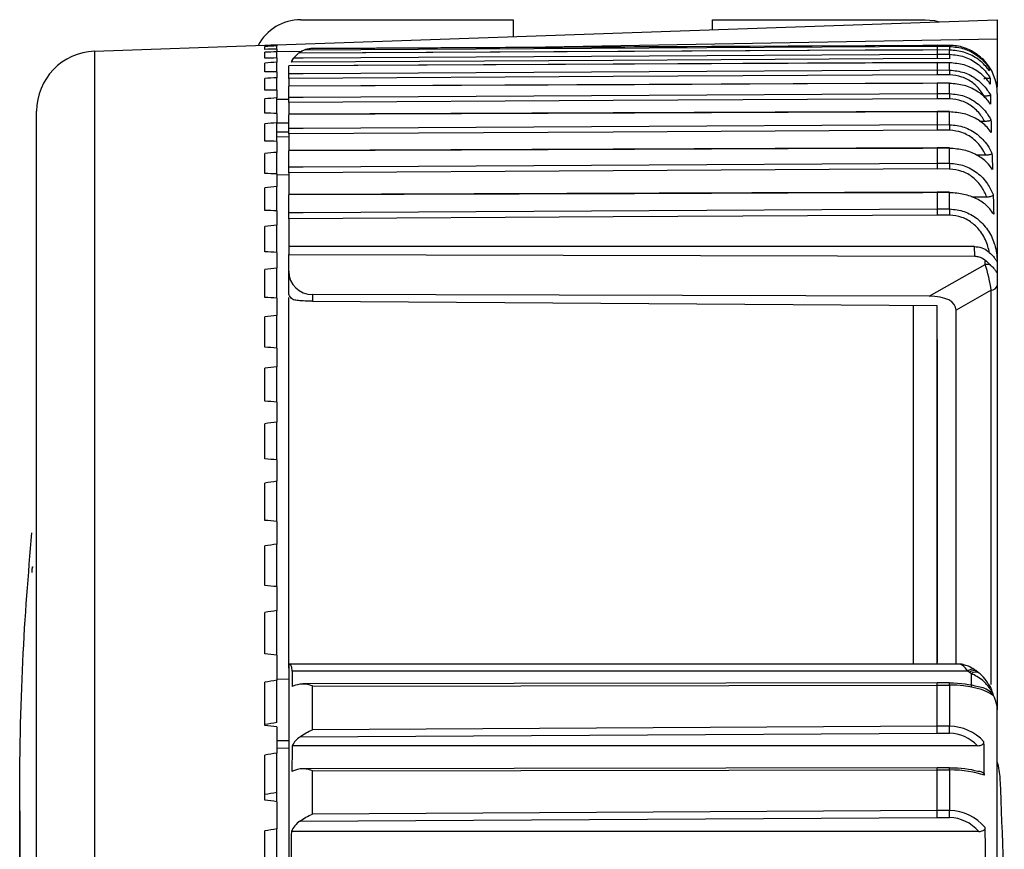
# Model space of a CAD drawing. Header units: millimetres. Extents: x 0 to 420, y 0 to 297.
# Tile 50 of 59: x 292.86 to 295.12, y 264.21 to 266.11. Entities that reach past the tile are written whole.
import ezdxf

# ---------------------------------------------------------------- set-up
doc = ezdxf.new("R2010")
doc.units = ezdxf.units.MM

msp = doc.modelspace()

# ---------------------------------------------------------------- linework, layer by layer
at = {"color": 7, "linetype": 'Continuous', "lineweight": 25}
for p, q in [((293.44757, 266.05662), (295.09973, 266.11431)), ((293.50265, 266.11431), (293.99003, 266.11431)), ((293.99003, 266.11431), (293.99003, 266.07556)), ((294.44713, 266.09152), (294.44713, 266.11431)), ((294.44713, 266.11431), (294.93451, 266.11431)), ((295.09973, 266.11431), (295.09973, 266.07009)), ((293.02973, 266.04203), (293.42004, 266.05566)), ((293.42004, 266.05566), (293.44757, 266.05662)), ((293.42004, 266.05515), (293.42004, 266.05566)), ((293.44757, 266.05604), (293.44757, 266.05662)), ((293.44757, 266.05604), (293.44757, 266.05406)), ((293.52989, 266.04816), (294.96205, 266.05566)), ((293.97716, 266.0505), (295.09973, 266.07009)), ((294.96205, 266.05566), (294.99055, 266.05541)), ((294.96205, 266.05562), (294.96205, 266.05332)), ((294.99055, 266.05537), (294.96205, 266.05562)), ((294.99055, 266.05307), (294.99055, 266.05537)), ((295.09973, 266.07009), (295.09973, 265.96002)), ((293.02973, 266.04203), (293.02973, 262.85342)), ((293.42004, 266.04623), (293.42004, 266.05292)), ((293.42004, 266.02616), (293.42004, 266.03954)), ((293.44757, 266.04685), (293.44757, 266.05406)), ((293.44757, 266.04685), (293.44757, 266.04092)), ((293.44757, 266.04126), (293.50574, 266.04227)), ((293.44757, 266.02653), (293.44757, 266.04092)), ((293.49774, 266.03759), (293.48688, 266.02711)), ((294.96205, 266.04496), (293.49772, 266.03763)), ((294.96205, 266.05332), (294.99055, 266.05307)), ((294.99054, 266.04472), (294.96205, 266.04496)), ((294.96205, 266.04491), (294.96205, 266.03522)), ((294.99055, 266.04468), (294.96205, 266.04491)), ((294.96205, 266.0448), (294.96205, 266.04491)), ((294.96205, 266.03522), (294.99055, 266.03496)), ((294.99055, 266.04468), (294.99054, 266.04472)), ((294.99055, 266.03496), (294.99055, 266.04468)), ((293.42004, 265.99502), (293.42004, 266.01504)), ((293.44757, 266.02653), (293.44757, 266.01667)), ((293.44757, 265.99513), (293.44757, 266.01667)), ((294.96204, 266.01589), (293.47511, 266.00879)), ((294.9904, 266.02488), (294.96202, 266.02514)), ((294.99053, 266.01566), (294.96205, 266.01589)), ((294.96205, 266.01573), (294.96205, 265.99904)), ((294.99055, 266.0155), (294.96205, 266.01573)), ((294.96205, 266.01566), (294.96205, 266.01573)), ((294.99055, 265.99877), (294.99055, 266.0155)), ((293.44757, 265.99513), (293.44757, 265.98136)), ((293.47511, 265.99066), (293.47511, 266.00863)), ((293.47511, 266.00863), (293.47511, 266.00856)), ((294.9904, 265.98786), (294.96202, 265.98813)), ((294.96205, 265.99904), (294.99055, 265.99877)), ((293.42004, 265.95288), (293.42004, 265.97949)), ((293.44757, 265.95274), (293.44757, 265.98136)), ((293.47511, 265.97974), (293.47511, 265.96282)), ((294.96204, 265.96884), (293.47511, 265.96211)), ((294.96204, 265.96862), (294.96205, 265.96849)), ((294.99053, 265.96863), (294.96205, 265.96884)), ((294.96205, 265.96849), (294.96205, 265.94513)), ((294.99055, 265.96827), (294.96205, 265.96849)), ((294.99055, 265.94486), (294.99055, 265.96827)), ((293.44757, 265.95274), (293.44757, 265.9351)), ((293.47511, 265.96176), (293.47511, 265.96189)), ((293.47511, 265.93659), (293.47511, 265.96176)), ((294.96205, 265.94513), (294.99055, 265.94486)), ((295.09973, 265.94527), (295.09973, 265.55976)), ((293.42004, 265.89987), (293.42004, 265.93299)), ((293.44757, 265.89947), (293.44757, 265.9351)), ((293.47511, 265.93166), (293.44757, 265.93118)), ((293.47511, 265.92471), (293.47511, 265.89827)), ((294.9904, 265.93297), (294.96202, 265.93324)), ((292.89686, 260.99082), (292.89686, 265.90443)), ((293.44757, 265.89947), (293.44757, 265.87801)), ((294.96204, 265.90377), (293.47511, 265.89748)), ((293.47511, 265.89686), (293.47511, 265.89733)), ((294.99052, 265.90357), (294.96204, 265.90377)), ((294.96204, 265.90363), (294.96205, 265.90316)), ((294.96205, 265.90316), (294.96205, 265.87396)), ((294.99055, 265.90295), (294.96205, 265.90316)), ((294.99055, 265.87368), (294.99055, 265.90295)), ((293.42004, 265.83612), (293.42004, 265.87567)), ((293.44757, 265.83546), (293.44757, 265.87801)), ((293.47511, 265.87751), (293.44757, 265.87703)), ((293.47511, 265.86531), (293.47511, 265.89686)), ((295.07086, 265.88119), (295.0593, 265.88119)), ((293.44757, 265.85738), (293.47511, 265.8569)), ((293.47511, 265.85252), (293.47511, 265.8158)), ((294.9904, 265.86089), (294.96202, 265.86116)), ((294.96205, 265.87396), (294.99055, 265.87368)), ((293.47511, 265.84493), (293.44757, 265.84545)), ((293.44757, 265.83546), (293.44757, 265.81024)), ((293.42004, 265.76182), (293.42004, 265.80767)), ((293.44757, 265.7609), (293.44757, 265.81024)), ((294.96204, 265.8205), (293.47511, 265.81467)), ((293.47511, 265.77708), (293.47511, 265.81372)), ((294.99051, 265.82031), (294.96204, 265.8205)), ((294.96205, 265.81954), (294.96205, 265.7858)), ((294.99055, 265.81936), (294.96205, 265.81954)), ((294.99055, 265.78552), (294.99055, 265.81936)), ((294.96205, 265.7858), (294.99055, 265.78552)), ((295.07317, 265.80368), (295.05291, 265.80368)), ((293.47511, 265.7635), (293.47511, 265.71497)), ((294.9904, 265.77194), (294.96202, 265.77222)), ((293.44757, 265.7609), (293.44757, 265.73198)), ((293.47511, 265.75843), (293.44757, 265.75798)), ((293.42004, 265.67715), (293.42004, 265.7292)), ((293.44757, 265.67598), (293.44757, 265.73198)), ((294.96204, 265.71924), (293.47511, 265.71389)), ((294.9905, 265.71907), (294.96204, 265.71924)), ((294.96205, 265.71787), (294.96205, 265.6808)), ((294.99055, 265.7177), (294.96205, 265.71787)), ((294.99055, 265.68052), (294.99055, 265.7177)), ((293.47511, 265.67203), (293.47511, 265.71253)), ((295.07592, 265.70756), (295.04113, 265.70756)), ((293.44757, 265.67598), (293.44757, 265.64346)), ((294.96205, 265.6808), (294.99055, 265.68052)), ((293.47511, 265.65782), (293.47511, 265.59435)), ((294.9904, 265.66631), (294.96202, 265.66659)), ((293.42004, 265.58237), (293.42004, 265.64047)), ((293.44757, 265.58095), (293.44757, 265.64346)), ((295.04748, 265.59435), (293.47511, 265.59435)), ((293.47511, 265.59435), (293.47511, 265.5762)), ((295.04791, 265.57242), (295.04748, 265.59435)), ((293.44757, 265.58095), (293.44757, 265.5449)), ((293.47511, 265.53755), (293.47511, 265.5762)), ((293.47511, 265.5762), (295.04791, 265.57242)), ((295.07212, 265.55352), (295.07212, 265.56303)), ((295.09973, 265.55976), (295.09973, 265.53674)), ((293.42004, 265.47772), (293.42004, 265.54171)), ((293.44757, 265.47606), (293.44757, 265.5449)), ((293.47511, 265.4873), (293.47511, 265.53755)), ((294.94319, 265.48065), (295.07212, 265.55352)), ((295.09973, 265.53674), (295.09973, 265.50511)), ((295.08596, 265.4941), (295.0052, 265.44845)), ((295.08596, 264.59055), (295.08596, 265.4941)), ((295.09973, 265.50511), (295.09973, 264.53213)), ((293.44757, 265.47606), (293.44757, 265.43658)), ((293.52989, 265.48404), (293.52989, 265.46889)), ((294.94319, 265.48065), (293.52989, 265.48404)), ((293.52989, 265.46889), (294.96205, 265.45897)), ((294.96205, 264.63711), (294.96205, 265.45897)), ((295.0052, 264.63711), (295.0052, 265.44845)), ((293.42004, 265.3635), (293.42004, 265.43319)), ((293.44757, 265.36159), (293.44757, 265.43658)), ((293.44757, 265.36159), (293.44757, 265.3188)), ((293.42004, 265.24001), (293.42004, 265.31523)), ((293.44757, 265.23787), (293.44757, 265.3188)), ((293.44757, 265.23787), (293.44757, 265.19187)), ((293.42004, 265.1076), (293.42004, 265.18813)), ((293.44757, 265.10523), (293.44757, 265.19187)), ((293.44757, 265.10523), (293.44757, 265.05616)), ((293.42004, 264.96662), (293.42004, 265.05225)), ((293.44757, 264.96403), (293.44757, 265.05616)), ((293.44757, 264.96403), (293.44757, 264.91202)), ((293.42004, 264.81748), (293.42004, 264.90796)), ((293.44757, 264.81467), (293.44757, 264.91202)), ((292.88746, 264.8603), (292.88945, 264.8603)), ((293.44757, 264.81467), (293.44757, 264.75986)), ((293.42004, 264.66056), (293.42004, 264.75566)), ((293.44757, 264.65754), (293.44757, 264.75986)), ((293.44757, 264.65754), (293.44757, 264.60009)), ((295.01291, 264.63711), (293.47511, 264.63711)), ((293.47511, 264.63498), (293.47511, 263.71277)), ((295.03186, 264.62124), (293.48297, 264.62124)), ((295.03637, 264.61808), (295.03186, 264.62124)), ((295.04043, 264.61512), (295.03637, 264.61808)), ((295.0477, 264.62417), (295.04699, 264.62461)), ((295.05221, 264.621), (295.0477, 264.62417)), ((295.05687, 264.61708), (295.05029, 264.62233)), ((293.42004, 264.49631), (293.42004, 264.59576)), ((293.44757, 264.60299), (293.47511, 264.60334)), ((293.44757, 264.50297), (293.44757, 264.60009)), ((294.96203, 264.59402), (293.50771, 264.59169)), ((293.52989, 264.58689), (294.96205, 264.58918)), ((294.99044, 264.59394), (294.96203, 264.59402)), ((294.96205, 264.49495), (294.96205, 264.58918)), ((294.96205, 264.58918), (294.99055, 264.5891)), ((294.99055, 264.5891), (294.99055, 264.49467)), ((293.52989, 264.48665), (293.52989, 264.58689)), ((295.09106, 264.5645), (295.09106, 264.56483)), ((295.09973, 263.33794), (295.09973, 264.53213)), ((293.44757, 264.49309), (293.44757, 264.43315)), ((293.50072, 264.47038), (294.96202, 264.47885)), ((294.96205, 264.49495), (293.52989, 264.48665)), ((294.96202, 264.47885), (294.9904, 264.47857)), ((294.99055, 264.49467), (294.96205, 264.49495)), ((293.44757, 264.44514), (293.47511, 264.44481)), ((293.44757, 264.34244), (293.44757, 264.43315)), ((295.05409, 264.45006), (293.48286, 264.45006)), ((293.42004, 264.32517), (293.42004, 264.4287)), ((294.96203, 264.39948), (293.5077, 264.39727)), ((293.52989, 264.39247), (294.96205, 264.39464)), ((293.52989, 264.29331), (293.52989, 264.39247)), ((294.99044, 264.39941), (294.96203, 264.39948)), ((294.96205, 264.30159), (294.96205, 264.39464)), ((294.96205, 264.39464), (294.99055, 264.39457)), ((294.99055, 264.39457), (294.99055, 264.30132)), ((293.44757, 264.32176), (293.44757, 264.34244)), ((293.44757, 264.32176), (293.44757, 264.25949)), ((292.85831, 264.30074), (292.85831, 263.56097)), ((294.96205, 264.30159), (293.52989, 264.29331)), ((294.99055, 264.30132), (294.96205, 264.30159)), ((293.50066, 264.277), (294.96202, 264.28545)), ((294.96202, 264.28545), (294.9904, 264.28517)), ((293.42004, 264.14762), (293.42004, 264.25494)), ((293.44757, 264.17544), (293.44757, 264.25949)), ((295.05713, 264.25338), (293.48116, 264.25338))]:
    msp.add_line(p, q, dxfattribs=at)
at = {"color": 7, "linetype": 'Continuous', "lineweight": 25, "flags": 128}
for points in [[(294.93451, 266.11431), (294.956, 266.1122), (294.96622, 266.10965)], [(294.96205, 266.05562), (294.92901, 266.05545), (294.79684, 266.05476), (294.26816, 266.05199), (293.5284, 266.04813)], [(293.48688, 266.02711), (293.50815, 266.02723), (293.64032, 266.02795), (294.169, 266.03086), (294.96205, 266.03522)], [(294.96205, 266.04491), (294.92901, 266.04475), (294.79684, 266.04409), (294.26816, 266.04144), (293.49774, 266.03759)], [(293.51362, 266.04561), (293.64032, 266.04628), (294.169, 266.0491), (294.96205, 266.05332)], [(294.96205, 266.01573), (294.92901, 266.01557), (294.79684, 266.01494), (294.26816, 266.01242), (293.47511, 266.00863)], [(294.96202, 266.02514), (294.21864, 266.02106), (293.48057, 266.017)], [(294.99055, 266.0155), (294.99053, 266.01566), (294.99053, 266.01566)], [(293.47511, 265.99066), (293.50815, 265.99084), (293.64032, 265.99159), (294.169, 265.99457), (294.96205, 265.99904)], [(294.96202, 265.98813), (294.21864, 265.98393), (293.47511, 265.97974)], [(294.96205, 265.96849), (294.92901, 265.96834), (294.79684, 265.96774), (294.26816, 265.96535), (293.47511, 265.96176)], [(294.99055, 265.96827), (294.99053, 265.96858), (294.99053, 265.96863)], [(293.47511, 265.93659), (293.50815, 265.93678), (293.64032, 265.93754), (294.169, 265.94057), (294.96205, 265.94513)], [(294.96202, 265.93324), (294.21864, 265.92897), (293.47511, 265.92471)], [(294.96205, 265.90316), (294.92901, 265.90302), (294.79684, 265.90246), (294.26816, 265.90022), (293.47511, 265.89686)], [(293.47511, 265.86531), (293.50815, 265.8655), (293.64032, 265.86627), (294.169, 265.86935), (294.96205, 265.87396)], [(294.96202, 265.86116), (294.21864, 265.85684), (293.47511, 265.85252)], [(294.96205, 265.81954), (294.92901, 265.81941), (294.79684, 265.81889), (294.26816, 265.81682), (293.47511, 265.81372)], [(293.47511, 265.77708), (293.50815, 265.77727), (293.64032, 265.77805), (294.169, 265.78115), (294.96205, 265.7858)], [(294.96202, 265.77222), (294.21864, 265.76786), (293.47511, 265.7635)], [(294.96205, 265.71787), (294.92901, 265.71775), (294.79684, 265.71727), (294.26816, 265.71538), (293.47511, 265.71253)], [(293.47511, 265.67203), (293.50815, 265.67222), (293.64032, 265.673), (294.169, 265.67612), (294.96205, 265.6808)], [(294.96202, 265.66659), (294.21864, 265.6622), (293.47511, 265.65782)]]:
    msp.add_lwpolyline(points, dxfattribs=at)
at = {"color": 7, "linetype": 'Continuous', "lineweight": 25}
for centre, radius, start, end in [((293.50265, 266.00417), 0.11014, 90, 152.43912), ((293.03454, 265.90443), 0.13768, 92, 180), ((295.73057, 266.01933), 0.74019, 178.7901, 179.56994), ((295.4376, 266.04181), 0.4472, 178.55681, 179.61178), ((293.53018, 265.99309), 0.05507, 142.67188, 154.14147), ((294.98958, 265.94527), 0.11014, 0, 44.73505), ((296.14725, 265.97804), 1.15689, 178.97297, 179.51365), ((296.91459, 265.91557), 1.92427, 179.12801, 179.4819), ((294.98807, 265.90315), 0.00249, 355.39716, 9.71748), ((298.34903, 265.82943), 3.35877, 179.24513, 179.46335), ((294.98371, 265.81958), 0.00684, 358.14978, 6.19008), ((301.52071, 265.70938), 6.53061, 179.332015, 179.451135), ((294.98088, 265.71806), 0.00967, 357.8229, 5.95715), ((312.94335, 265.49135), 17.9538, 179.396291, 179.441664), ((295.07237, 265.50555), 0.04797, 75.47774, 90.29829), ((295.0849, 265.50954), 0.01547, 273.92628, 343.3774), ((295.0143, 264.61833), 0.01874, 63.16516, 91.57848), ((295.04232, 264.60993), 0.01541, 72.3425, 132.72363), ((295.04641, 264.60801), 0.01422, 65.87384, 134.93553), ((295.05041, 264.60436), 0.01468, 62.75752, 132.85614), ((294.91489, 264.58996), 0.07566, 359.35284, 3.01886), ((289.88596, 264.53232), 5.10472, 359.39666, 359.57742), ((294.94138, 264.36624), 0.16522, 2.73913, 16.58308), ((294.91472, 264.39539), 0.07583, 359.38232, 3.04043), ((286.85508, 263.97937), 8.26077, 0, 2.739125), ((289.92369, 264.33849), 5.067, 359.3971, 359.57968)]:
    msp.add_arc(centre, radius, start, end, dxfattribs=at)
for centre, major_axis, ratio, start_param, end_param in [((297.8023, 261.98393), (23.9598, 0), 0.1728344, 1.7535633, 1.7547322), ((297.8023, 262.02772), (23.95977, 0.22789), 0.1725824, 1.7519218, 1.7530906), ((297.8023, 261.94014), (23.95977, -0.22789), 0.1725824, 1.7552048, 1.7563737), ((297.8023, 262.07139), (23.95967, 0.45505), 0.1718275, 1.7503, 1.7514688), ((297.8023, 261.89647), (23.95967, -0.45505), 0.1718275, 1.7568267, 1.7579955), ((297.8023, 262.11482), (23.95952, 0.68071), 0.1705729, 1.7487172, 1.7498861), ((297.8023, 261.85304), (23.95952, -0.68071), 0.1705729, 1.7584094, 1.7595783), ((297.8023, 262.15789), (23.95932, 0.90416), 0.168824, 1.7471924, 1.7483613), ((297.8023, 261.80997), (23.95932, -0.90416), 0.168824, 1.7599342, 1.7611031), ((297.8023, 262.20048), (23.95907, 1.12469), 0.1665884, 1.7457434, 1.7469123), ((297.8023, 261.76738), (23.95907, -1.12469), 0.1665884, 1.7613832, 1.762552), ((297.8023, 262.24248), (23.95879, 1.34161), 0.1638753, 1.7443871, 1.745556), ((297.8023, 261.72538), (23.95879, -1.34161), 0.1638753, 1.7627395, 1.7639083), ((297.8023, 262.28377), (23.9585, 1.55424), 0.1606961, 1.743139, 1.7443079), ((297.8023, 261.68408), (23.9585, -1.55424), 0.1606961, 1.7639876, 1.7651565), ((297.8023, 262.32424), (23.9582, 1.76194), 0.1570637, 1.742013, 1.7431818), ((297.8023, 261.64361), (23.9582, -1.76194), 0.1570637, 1.7651137, 1.7662825), ((297.8023, 262.36378), (23.95792, 1.96413), 0.1529926, 1.7410213, 1.7421901), ((297.8023, 261.60408), (23.95792, -1.96413), 0.1529926, 1.7661053, 1.7672742), ((297.8023, 262.40228), (23.95765, 2.16021), 0.1484985, 1.7401744, 1.7413432), ((293.53018, 265.5377), (0.055, 0.00292), 0.9741551, 3.0899277, 4.655488), ((295.07219, 265.5239), (-0.01326, 0.05572), 0.137091, 4.1157022, 5.2398275), ((297.8023, 261.56558), (23.95765, -2.16021), 0.1484985, 1.7669523, 1.7681211), ((294.89604, 265.42434), (0.10835, 0.03009), 0.4392175, 6.1617989, 7.2859241), ((297.8023, 262.43963), (23.95743, 2.34965), 0.1435986, 1.7394807, 1.7406495), ((297.8023, 261.52823), (23.95743, -2.34965), 0.1435986, 1.767646, 1.7688148), ((297.8023, 262.47573), (23.95724, 2.53195), 0.138311, 1.7389468, 1.7401156), ((297.8023, 261.49213), (23.95724, -2.53195), 0.138311, 1.7681799, 1.7693487), ((297.8023, 262.51048), (23.95711, 2.70666), 0.1326545, 1.7385772, 1.7397461), ((297.8023, 261.45738), (23.95711, -2.70666), 0.1326545, 1.7685494, 1.7697182), ((297.8023, 262.54379), (23.95704, 2.87333), 0.1266488, 1.7383746, 1.7395435), ((297.8023, 261.42407), (23.95704, -2.87333), 0.1266488, 1.768752, 1.7699208), ((297.8023, 262.57556), (23.95703, 3.03159), 0.1203141, 1.7383396, 1.7395085), ((297.8023, 261.3923), (23.95703, -3.03159), 0.1203141, 1.768787, 1.7699559), ((297.8023, 262.60571), (23.95707, 3.18107), 0.113671, 1.738471, 1.7396398), ((297.8023, 261.36214), (23.95707, -3.18107), 0.113671, 1.7686556, 1.7698245), ((295.03325, 264.58204), (-0.02238, 0.05468), 0.2935176, 5.3849715, 6.1200139), ((293.53018, 267.58398), (0, 5.75368), 0.0095716, 2.111722, 2.1189571), ((294.98958, 266.82629), (0, 5.75368), 0.0095716, 4.3123765, 4.3179329), ((297.8023, 262.63416), (23.95718, 3.32146), 0.1067404, 1.7387658, 1.7399346), ((293.53018, 264.57688), (0.05507, 0), 0.3051721, 2.1341603, 2.5934319), ((294.96202, 264.57749), (0.00001, 0.01652), 0.0019357, 5.4977881, 6.2831894), ((294.98958, 264.56478), (0.09362, 0), 0.3051721, 0.7837965, 1.5620697), ((294.98958, 264.54885), (0.11014, 0), 0.3654623, 0.3994609, 1.5620697), ((294.98958, 264.57111), (0.10442, -0.0612), 0.5728478, 0.3239339, 0.7233333), ((297.62192, 262.60945), (23.04651, 3.1952), 0.1067404, 1.738111, 1.7393259), ((297.8023, 261.3337), (23.95718, -3.32146), 0.1067404, 1.7683609, 1.7695297), ((294.96202, 264.48327), (0.00003, 0.01652), 0.0005365, 4.441475, 5.4977947), ((294.98958, 264.37495), (0, 0.10362), 0.903507, 5.523124, 6.2744587), ((294.98958, 264.37938), (0, 0.1153), 0.9552517, 5.4751629, 6.2744587), ((293.42918, 264.50043), (1.57852, 0.02034), 0.0246656, 4.7237237, 4.7411716), ((293.53018, 264.41888), (0, 0.06095), 0.903507, 0.564546, 1.0338855), ((294.98958, 258.50718), (0, 8.61429), 0.0127862, 5.462898, 5.4751629), ((297.8023, 262.66083), (23.95734, 3.45246), 0.0995432, 1.7392192, 1.7403881), ((293.53018, 262.24702), (0, 4.30714), 0.0127862, 1.0338855, 1.0497372), ((293.53018, 264.38316), (0.05507, 0), 0.2902111, 2.1263432, 2.6205335), ((294.96202, 264.38296), (0.00001, 0.01652), 0.0019618, 5.4977875, 6.2831893), ((294.98958, 264.37172), (0.09362, 0), 0.2902111, 0.7951309, 1.5620697), ((294.98958, 264.35572), (0.11014, 0), 0.3527454, 0.7505091, 1.5620697), ((297.62192, 262.6351), (23.04666, 3.32123), 0.0995432, 1.7385645, 1.7397794), ((297.8023, 261.30703), (23.95734, -3.45246), 0.0995432, 1.7679074, 1.7690762), ((294.96202, 264.28991), (0.00003, 0.01652), 0.0005409, 4.4388038, 5.4977949), ((294.98958, 264.18625), (0, 0.11507), 0.9571858, 5.4377306, 6.2744587), ((293.53018, 264.22566), (0, 0.06082), 0.9055431, 0.5658604, 1.0975985), ((294.98958, 264.18179), (0, 0.10339), 0.9055431, 5.4772143, 6.2744587), ((297.8023, 262.68564), (23.95754, 3.57383), 0.0921007, 1.7398252, 1.740994), ((293.53018, 262.73103), (0, 3.34042), 0.0164865, 1.0975985, 1.1173753), ((294.98958, 259.83059), (0, 6.68083), 0.0164865, 5.422348, 5.4377306)]:
    msp.add_ellipse(centre, major_axis=major_axis, ratio=ratio, start_param=start_param, end_param=end_param, dxfattribs=at)
for points, knots in [([(295.06783, 266.02279), (295.05914, 266.03013), (295.04162, 266.04491), (295.01307, 266.05417), (294.99575, 266.05509), (294.99055, 266.05537)], [0, 0, 0, 0, 0.40775, 0.822097, 1, 1, 1, 1]), ([(293.51362, 266.04561), (293.51342, 266.04555), (293.51291, 266.04539), (293.50929, 266.04413), (293.50398, 266.04187), (293.4997, 266.03881), (293.49805, 266.03763)], [0, 0, 0, 0, 0.1046055, 0.2632117, 0.7156939, 1, 1, 1, 1]), ([(293.5284, 266.04813), (293.52416, 266.04775), (293.51917, 266.0473), (293.51434, 266.04583), (293.51362, 266.04561)], [0, 0, 0, 0, 0.8504789, 1, 1, 1, 1]), ([(293.52989, 266.04816), (293.52979, 266.04816), (293.52443, 266.04811), (293.51886, 266.04804), (293.51376, 266.04564), (293.5137, 266.04561)], [0, 0, 0, 0, 0.0187735, 0.9893192, 1, 1, 1, 1]), ([(294.96205, 266.05332), (294.96205, 266.05308), (294.96204, 266.05259), (294.96203, 266.0496), (294.96203, 266.04675), (294.96202, 266.04507), (294.96202, 266.04496)], [0, 0, 0, 0, 0.3303536, 0.6607131, 0.976847, 1, 1, 1, 1]), ([(294.96205, 266.03522), (294.96205, 266.03485), (294.96204, 266.03412), (294.96203, 266.03088), (294.96202, 266.02761), (294.96202, 266.0256), (294.96202, 266.02514)], [0, 0, 0, 0, 0.313601, 0.6272079, 0.9143075, 1, 1, 1, 1]), ([(294.99055, 266.05307), (295.00189, 266.05193), (295.02449, 266.04965), (295.05476, 266.03336), (295.07178, 266.01674), (295.07899, 266.00653), (295.07983, 266.00534)], [0, 0, 0, 0, 0.3167916, 0.6310539, 0.9568078, 1, 1, 1, 1]), ([(295.08159, 265.99694), (295.07977, 265.99946), (295.07188, 266.01037), (295.05364, 266.02665), (295.02389, 266.04154), (295.0017, 266.04363), (294.99055, 266.04468)], [0, 0, 0, 0, 0.0929572, 0.4027819, 0.6999689, 1, 1, 1, 1]), ([(294.99055, 266.03496), (295.00183, 266.0338), (295.02431, 266.03148), (295.0544, 266.01494), (295.07306, 265.99654), (295.08104, 265.98404), (295.08303, 265.98092)], [0, 0, 0, 0, 0.2973256, 0.592141, 0.8982866, 1, 1, 1, 1]), ([(293.48688, 266.02711), (293.48662, 266.02679), (293.48611, 266.02614), (293.48414, 266.02339), (293.4822, 266.02024), (293.48099, 266.01783), (293.48057, 266.017)], [0, 0, 0, 0, 0.2687713, 0.5359667, 0.8411725, 1, 1, 1, 1]), ([(295.08358, 265.96674), (295.08128, 265.96997), (295.0731, 265.98148), (295.05402, 265.99797), (295.0241, 266.01246), (295.00177, 266.01448), (294.99055, 266.0155)], [0, 0, 0, 0, 0.1177058, 0.4187429, 0.7080635, 1, 1, 1, 1]), ([(293.47511, 265.97974), (293.47511, 265.98144), (293.47511, 265.98484), (293.47511, 265.98858), (293.47511, 265.99019), (293.47511, 265.9906), (293.47511, 265.99066)], [0, 0, 0, 0, 0.3147994, 0.6295988, 0.9443958, 1, 1, 1, 1]), ([(294.96205, 265.99904), (294.96205, 265.99855), (294.96204, 265.99758), (294.96203, 265.99405), (294.96202, 265.99064), (294.96202, 265.9886), (294.96202, 265.98813)], [0, 0, 0, 0, 0.3143636, 0.628733, 0.9141604, 1, 1, 1, 1]), ([(295.06973, 265.93908), (295.0678, 265.94229), (295.06091, 265.95372), (295.04474, 265.9702), (295.01917, 265.98479), (295, 265.98683), (294.9904, 265.98786)], [0, 0, 0, 0, 0.1180764, 0.4213083, 0.7103834, 1, 1, 1, 1]), ([(294.99055, 265.99877), (295.00182, 265.99759), (295.02428, 265.99524), (295.05433, 265.97837), (295.07353, 265.95911), (295.08172, 265.94565), (295.08404, 265.94182)], [0, 0, 0, 0, 0.2915285, 0.5805711, 0.8808204, 1, 1, 1, 1]), ([(295.07983, 266.00534), (295.07995, 266.00498), (295.08076, 266.00253), (295.08132, 265.99973), (295.08155, 265.99729), (295.08159, 265.99694)], [0, 0, 0, 0, 0.1265068, 0.8755178, 1, 1, 1, 1]), ([(295.08439, 265.92057), (295.08187, 265.92403), (295.07356, 265.93544), (295.05409, 265.9515), (295.02415, 265.96536), (295.00178, 265.9673), (294.99055, 265.96827)], [0, 0, 0, 0, 0.129195, 0.4262473, 0.7118472, 1, 1, 1, 1]), ([(295.08303, 265.98092), (295.08291, 265.98071), (295.08268, 265.9803), (295.08036, 265.97974), (295.07688, 265.97935), (295.07284, 265.97914), (295.07005, 265.97912), (295.0687, 265.97911)], [0, 0, 0, 0, 0.2158841, 0.4327943, 0.6310127, 0.8211475, 1, 1, 1, 1]), ([(295.08303, 265.98092), (295.08309, 265.98032), (295.0835, 265.97619), (295.08368, 265.97147), (295.0836, 265.96734), (295.08358, 265.96674)], [0, 0, 0, 0, 0.1280402, 0.8725632, 1, 1, 1, 1]), ([(294.96205, 265.94513), (294.96205, 265.94452), (294.96204, 265.94331), (294.96203, 265.93948), (294.96202, 265.93587), (294.96202, 265.93373), (294.96202, 265.93324)], [0, 0, 0, 0, 0.3119109, 0.6238275, 0.9146346, 1, 1, 1, 1]), ([(294.99055, 265.94486), (295.00186, 265.94365), (295.02439, 265.94125), (295.05453, 265.92402), (295.07423, 265.9039), (295.08257, 265.88951), (295.08517, 265.88504)], [0, 0, 0, 0, 0.2868652, 0.5713623, 0.8665771, 1, 1, 1, 1]), ([(293.47511, 265.92471), (293.47511, 265.92646), (293.47511, 265.92996), (293.47511, 265.93401), (293.47511, 265.93593), (293.47511, 265.93649), (293.47511, 265.93659)], [0, 0, 0, 0, 0.3123062, 0.6246125, 0.9369163, 1, 1, 1, 1]), ([(295.07086, 265.88119), (295.06865, 265.88508), (295.0616, 265.89748), (295.0449, 265.91488), (295.01926, 265.92983), (295.00003, 265.93192), (294.9904, 265.93297)], [0, 0, 0, 0, 0.1357754, 0.4326657, 0.7160762, 1, 1, 1, 1]), ([(295.08404, 265.94182), (295.08392, 265.9415), (295.08368, 265.94087), (295.08131, 265.94003), (295.07777, 265.93944), (295.07375, 265.93913), (295.07102, 265.9391), (295.06973, 265.93908)], [0, 0, 0, 0, 0.21889368, 0.43883495, 0.63922943, 0.83031207, 1, 1, 1, 1]), ([(295.08404, 265.94182), (295.0841, 265.94091), (295.08444, 265.93473), (295.08455, 265.92765), (295.08441, 265.92148), (295.08439, 265.92057)], [0, 0, 0, 0, 0.1287704, 0.8715941, 1, 1, 1, 1]), ([(295.08602, 265.85555), (295.08295, 265.85972), (295.0743, 265.87145), (295.05389, 265.88723), (295.02404, 265.90022), (295.00175, 265.90204), (294.99055, 265.90295)], [0, 0, 0, 0, 0.1584068, 0.4456545, 0.7215579, 1, 1, 1, 1]), ([(295.08517, 265.88504), (295.08505, 265.88459), (295.08482, 265.88369), (295.08242, 265.88251), (295.07882, 265.88168), (295.07481, 265.88125), (295.07211, 265.88121), (295.07086, 265.88119)], [0, 0, 0, 0, 0.2215204, 0.4441166, 0.6460595, 0.837059, 1, 1, 1, 1]), ([(295.08517, 265.88504), (295.08524, 265.88376), (295.08573, 265.8752), (295.086, 265.86537), (295.08602, 265.85682), (295.08602, 265.85555)], [0, 0, 0, 0, 0.1303672, 0.8704834, 1, 1, 1, 1]), ([(293.47511, 265.85252), (293.47511, 265.85432), (293.47511, 265.85791), (293.47511, 265.86224), (293.47511, 265.86445), (293.47511, 265.86518), (293.47511, 265.86531)], [0, 0, 0, 0, 0.3100409, 0.6200819, 0.9301205, 1, 1, 1, 1]), ([(294.96205, 265.87396), (294.96205, 265.87323), (294.96204, 265.87179), (294.96203, 265.86767), (294.96202, 265.86389), (294.96202, 265.86166), (294.96202, 265.86116)], [0, 0, 0, 0, 0.3096829, 0.6193714, 0.9150683, 1, 1, 1, 1]), ([(295.07317, 265.80368), (295.07034, 265.80918), (295.06296, 265.82352), (295.04504, 265.84246), (295.01935, 265.85769), (295.00006, 265.85982), (294.9904, 265.86089)], [0, 0, 0, 0, 0.1761311, 0.4589334, 0.7292295, 1, 1, 1, 1]), ([(294.99055, 265.87368), (295.00189, 265.87246), (295.02449, 265.87002), (295.0547, 265.85254), (295.07561, 265.83097), (295.08428, 265.81472), (295.0875, 265.8087)], [0, 0, 0, 0, 0.2757518, 0.5492956, 0.832868, 1, 1, 1, 1]), ([(293.47511, 265.81372), (293.47511, 265.81434), (293.47511, 265.81497), (293.47511, 265.81466), (293.47511, 265.81466)], [0, 0, 0, 0, 0.9887933, 1, 1, 1, 1]), ([(294.96204, 265.82049), (294.96204, 265.82049), (294.96204, 265.8208), (294.96205, 265.82017), (294.96205, 265.81954)], [0, 0, 0, 0, 0.0140863, 1, 1, 1, 1]), ([(295.08867, 265.77104), (295.0848, 265.7764), (295.07573, 265.78894), (295.05371, 265.80473), (295.02396, 265.81682), (295.00172, 265.81851), (294.99055, 265.81936)], [0, 0, 0, 0, 0.2029325, 0.4751092, 0.7363239, 1, 1, 1, 1]), ([(295.0875, 265.8087), (295.08738, 265.8081), (295.08714, 265.80692), (295.08465, 265.80535), (295.08092, 265.80428), (295.07692, 265.80375), (295.0743, 265.8037), (295.07317, 265.80368)], [0, 0, 0, 0, 0.2275639, 0.4562496, 0.6621687, 0.8539839, 1, 1, 1, 1]), ([(295.0875, 265.8087), (295.08758, 265.80703), (295.08815, 265.79613), (295.08853, 265.78358), (295.08865, 265.7727), (295.08867, 265.77104)], [0, 0, 0, 0, 0.1330888, 0.867934, 1, 1, 1, 1]), ([(294.96205, 265.7858), (294.96205, 265.78496), (294.96204, 265.78329), (294.96203, 265.77891), (294.96202, 265.775), (294.96202, 265.77272), (294.96202, 265.77222)], [0, 0, 0, 0, 0.308646, 0.6172974, 0.9152711, 1, 1, 1, 1]), ([(294.99055, 265.78552), (295.00191, 265.78429), (295.02454, 265.78184), (295.05477, 265.76423), (295.07737, 265.74083), (295.08637, 265.72202), (295.09034, 265.71375)], [0, 0, 0, 0, 0.2612343, 0.5204071, 0.7889587, 1, 1, 1, 1]), ([(293.47511, 265.7635), (293.47511, 265.76533), (293.47511, 265.76898), (293.47511, 265.77357), (293.47511, 265.77604), (293.47511, 265.77691), (293.47511, 265.77708)], [0, 0, 0, 0, 0.3089864, 0.617973, 0.9269571, 1, 1, 1, 1]), ([(295.07592, 265.70756), (295.07238, 265.7154), (295.06472, 265.73242), (295.0451, 265.7533), (295.01939, 265.76871), (295.00007, 265.77087), (294.9904, 265.77194)], [0, 0, 0, 0, 0.2271745, 0.4923569, 0.7459592, 1, 1, 1, 1]), ([(294.96204, 265.71908), (294.96204, 265.71913), (294.96204, 265.71941), (294.96205, 265.71856), (294.96205, 265.71787)], [0, 0, 0, 0, 0.1770144, 1, 1, 1, 1]), ([(295.09149, 265.66836), (295.08688, 265.67495), (295.07752, 265.68836), (295.05365, 265.70416), (295.02394, 265.71535), (295.00171, 265.71691), (294.99055, 265.7177)], [0, 0, 0, 0, 0.2485036, 0.5051549, 0.7514089, 1, 1, 1, 1]), ([(293.47511, 265.71253), (293.47511, 265.71323), (293.47511, 265.71407), (293.47511, 265.71379), (293.47511, 265.71374)], [0, 0, 0, 0, 0.8250698, 1, 1, 1, 1]), ([(295.09034, 265.71375), (295.09021, 265.713), (295.08995, 265.71151), (295.08731, 265.70955), (295.08339, 265.70822), (295.0794, 265.70763), (295.0769, 265.70758), (295.07592, 265.70756)], [0, 0, 0, 0, 0.2351194, 0.4713952, 0.6826159, 0.8759139, 1, 1, 1, 1]), ([(295.09034, 265.71375), (295.09042, 265.71168), (295.09095, 265.69861), (295.09132, 265.68348), (295.09147, 265.67041), (295.09149, 265.66836)], [0, 0, 0, 0, 0.1363078, 0.8644365, 1, 1, 1, 1]), ([(293.47511, 265.65782), (293.47511, 265.65966), (293.47511, 265.66336), (293.47511, 265.66815), (293.47511, 265.67083), (293.47511, 265.67184), (293.47511, 265.67203)], [0, 0, 0, 0, 0.3094369, 0.6188738, 0.9283083, 1, 1, 1, 1]), ([(294.96205, 265.6808), (294.96205, 265.67986), (294.96204, 265.67797), (294.96203, 265.67337), (294.96202, 265.66937), (294.96202, 265.66709), (294.96202, 265.66659)], [0, 0, 0, 0, 0.3090889, 0.6181833, 0.9151844, 1, 1, 1, 1]), ([(294.99055, 265.68052), (295.00189, 265.67929), (295.0245, 265.67683), (295.05483, 265.65925), (295.07872, 265.63387), (295.08969, 265.61163), (295.09764, 265.58708), (295.09873, 265.57284), (295.09973, 265.55976)], [0, 0, 0, 0, 0.1886481, 0.3757981, 0.5697586, 0.7636314, 0.7830571, 1, 1, 1, 1]), ([(295.08147, 265.58087), (295.08052, 265.58539), (295.07729, 265.6008), (295.06605, 265.6246), (295.04517, 265.6476), (295.01935, 265.66305), (295.00006, 265.66522), (294.9904, 265.66631)], [0, 0, 0, 0, 0.102546, 0.3499512, 0.5730403, 0.7863346, 1, 1, 1, 1]), ([(295.04748, 265.59435), (295.05309, 265.59376), (295.06428, 265.5926), (295.07534, 265.58613), (295.08052, 265.58169), (295.08147, 265.58087)], [0, 0, 0, 0, 0.449759, 0.8985441, 1, 1, 1, 1]), ([(295.04791, 265.57242), (295.05127, 265.5721), (295.05877, 265.57138), (295.06672, 265.56718), (295.07095, 265.56393), (295.07212, 265.56303)], [0, 0, 0, 0, 0.368656, 0.8244368, 1, 1, 1, 1]), ([(295.07212, 265.56303), (295.07553, 265.56018), (295.07969, 265.55671), (295.08368, 265.5527), (295.0844, 265.55199)], [0, 0, 0, 0, 0.820191, 1, 1, 1, 1]), ([(295.08147, 265.58087), (295.08476, 265.57771), (295.09029, 265.5724), (295.09524, 265.56558), (295.09775, 265.56162), (295.09891, 265.55972), (295.09951, 265.55908), (295.09971, 265.55924), (295.09972, 265.55962), (295.09973, 265.55976)], [0, 0, 0, 0, 0.3799735, 0.6395448, 0.750756, 0.8630043, 0.9164529, 0.9702258, 1, 1, 1, 1]), ([(295.0844, 265.55199), (295.0866, 265.54968), (295.09061, 265.54546), (295.09489, 265.54007), (295.09736, 265.53672), (295.09873, 265.53503), (295.09951, 265.53472), (295.09971, 265.53564), (295.09972, 265.53649), (295.09973, 265.53674)], [0, 0, 0, 0, 0.2697272, 0.4919081, 0.6262776, 0.7280979, 0.8306851, 0.9490693, 1, 1, 1, 1]), ([(293.48632, 265.47209), (293.48315, 265.4744), (293.47667, 265.47912), (293.47564, 265.48453), (293.47511, 265.4873)], [0, 0, 0, 0, 0.4892213, 1, 1, 1, 1]), ([(293.47511, 264.6278), (293.47511, 264.74062), (293.47511, 264.96705), (293.47511, 265.22551), (293.47511, 265.3915), (293.47511, 265.45573), (293.47511, 265.47766)], [0, 0, 0, 0, 0.3449842, 0.6923566, 0.8949459, 1, 1, 1, 1]), ([(293.52989, 265.46889), (293.52401, 265.46901), (293.51224, 265.46925), (293.49693, 265.47044), (293.48972, 265.47156), (293.48632, 265.47209)], [0, 0, 0, 0, 0.3455406, 0.6907697, 1, 1, 1, 1]), ([(294.90726, 264.63711), (294.90726, 264.74079), (294.90726, 264.96249), (294.90726, 265.1967), (294.90726, 265.36581), (294.90726, 265.42667), (294.90726, 265.45935)], [0, 0, 0, 0, 0.32604911, 0.69719518, 0.83737414, 1, 1, 1, 1]), ([(294.96205, 265.38135), (294.96205, 265.36975), (294.96205, 265.31853), (294.96205, 265.16697), (294.96205, 264.93427), (294.96205, 264.72975), (294.96205, 264.64048)], [0, 0, 0, 0, 0.06268182, 0.27696015, 0.68441434, 1, 1, 1, 1]), ([(292.88617, 263.5061), (292.87825, 263.64674), (292.86242, 263.92798), (292.85622, 264.30785), (292.86255, 264.65293), (292.87829, 264.84288), (292.88617, 264.93808)], [0, 0, 0, 0, 0.250907, 0.5017467, 0.7502899, 1, 1, 1, 1]), ([(292.88712, 264.84682), (292.88714, 264.84898), (292.88718, 264.85332), (292.88728, 264.85789), (292.88738, 264.86005), (292.88744, 264.86024), (292.88746, 264.8603)], [0, 0, 0, 0, 0.2849514, 0.5699019, 0.8548964, 1, 1, 1, 1]), ([(293.48297, 264.62124), (293.4826, 264.62497), (293.48184, 264.63239), (293.47773, 264.63745), (293.4753, 264.63735), (293.47514, 264.63537), (293.47511, 264.63498)], [0, 0, 0, 0, 0.2985207, 0.5957565, 0.9204467, 1, 1, 1, 1]), ([(295.04699, 264.62461), (295.04235, 264.62758), (295.0335, 264.63324), (295.02622, 264.63447), (295.02276, 264.63505)], [0, 0, 0, 0, 0.524221, 1, 1, 1, 1]), ([(295.09106, 264.56483), (295.09101, 264.56495), (295.09096, 264.56509), (295.09085, 264.56538), (295.09072, 264.56573), (295.09047, 264.56635), (295.09008, 264.56732), (295.08941, 264.56889), (295.08825, 264.57142), (295.0872, 264.57347), (295.08539, 264.57678), (295.07995, 264.58581), (295.06896, 264.59807), (295.05387, 264.60916), (295.04473, 264.61321), (295.04043, 264.61512)], [0, 0, 0, 0, 0.0052279, 0.0063582, 0.0126965, 0.0208087, 0.0340859, 0.0557905, 0.0912208, 0.1489958, 0.1501164, 0.2451963, 0.5780275, 0.8014535, 1, 1, 1, 1]), ([(295.07985, 264.59036), (295.07624, 264.59637), (295.06869, 264.60892), (295.05747, 264.61701), (295.05163, 264.62122)], [0, 0, 0, 0, 0.4792361, 1, 1, 1, 1]), ([(293.52989, 264.58689), (293.52979, 264.58693), (293.52477, 264.58886), (293.51477, 264.592), (293.50543, 264.59139), (293.50077, 264.59109)], [0, 0, 0, 0, 0.0102689, 0.507192, 1, 1, 1, 1]), ([(295.08738, 264.57738), (295.08644, 264.58006), (295.08472, 264.58497), (295.0813, 264.58916), (295.07974, 264.59106)], [0, 0, 0, 0, 0.5454442, 1, 1, 1, 1]), ([(295.09106, 264.56483), (295.09103, 264.56497), (295.09092, 264.56549), (295.0907, 264.56643), (295.09032, 264.56802), (295.08958, 264.57078), (295.08821, 264.57514), (295.08549, 264.58254), (295.08226, 264.5874), (295.08014, 264.59059)], [0, 0, 0, 0, 0.0147506, 0.0535474, 0.0982598, 0.1820736, 0.3457862, 0.5704487, 1, 1, 1, 1]), ([(295.09106, 264.5645), (295.09099, 264.56462), (295.09084, 264.56486), (295.08894, 264.56786), (295.08352, 264.57417), (295.0718, 264.58199), (295.06109, 264.58398), (295.05589, 264.58495)], [0, 0, 0, 0, 0.0110185, 0.0228588, 0.2906028, 0.656096, 1, 1, 1, 1]), ([(293.50072, 264.47038), (293.50536, 264.47349), (293.51473, 264.47975), (293.52474, 264.48462), (293.52979, 264.48661), (293.52989, 264.48665)], [0, 0, 0, 0, 0.49098, 0.9897514, 1, 1, 1, 1]), ([(295.05409, 264.45006), (295.05624, 264.45016), (295.0599, 264.45034), (295.06463, 264.45199), (295.06765, 264.45428), (295.06905, 264.45681), (295.06916, 264.45839), (295.06921, 264.45904)], [0, 0, 0, 0, 0.2905546, 0.4946025, 0.700157, 0.8760495, 1, 1, 1, 1]), ([(293.52989, 264.39247), (293.52979, 264.39251), (293.52491, 264.39438), (293.51505, 264.3975), (293.50581, 264.39699), (293.50114, 264.39674)], [0, 0, 0, 0, 0.0104052, 0.4999062, 1, 1, 1, 1]), ([(295.07014, 264.38222), (295.07001, 264.38318), (295.06976, 264.3851), (295.06775, 264.38762), (295.06451, 264.38964), (295.06016, 264.39091), (295.05683, 264.39105), (295.05514, 264.39112)], [0, 0, 0, 0, 0.1838334, 0.3683481, 0.5433482, 0.7678068, 1, 1, 1, 1]), ([(293.50066, 264.277), (293.50529, 264.2801), (293.51467, 264.28639), (293.52471, 264.29127), (293.52979, 264.29327), (293.52989, 264.29331)], [0, 0, 0, 0, 0.48895573, 0.98977388, 1, 1, 1, 1]), ([(295.05713, 264.25338), (295.05916, 264.25348), (295.06271, 264.25365), (295.06734, 264.25529), (295.07037, 264.25761), (295.07183, 264.26022), (295.07195, 264.26188), (295.072, 264.26259)], [0, 0, 0, 0, 0.2740851, 0.4792551, 0.6857633, 0.8647498, 1, 1, 1, 1])]:
    msp.add_open_spline(points, degree=3, knots=knots, dxfattribs=at)

doc.saveas('drawing.dxf')
